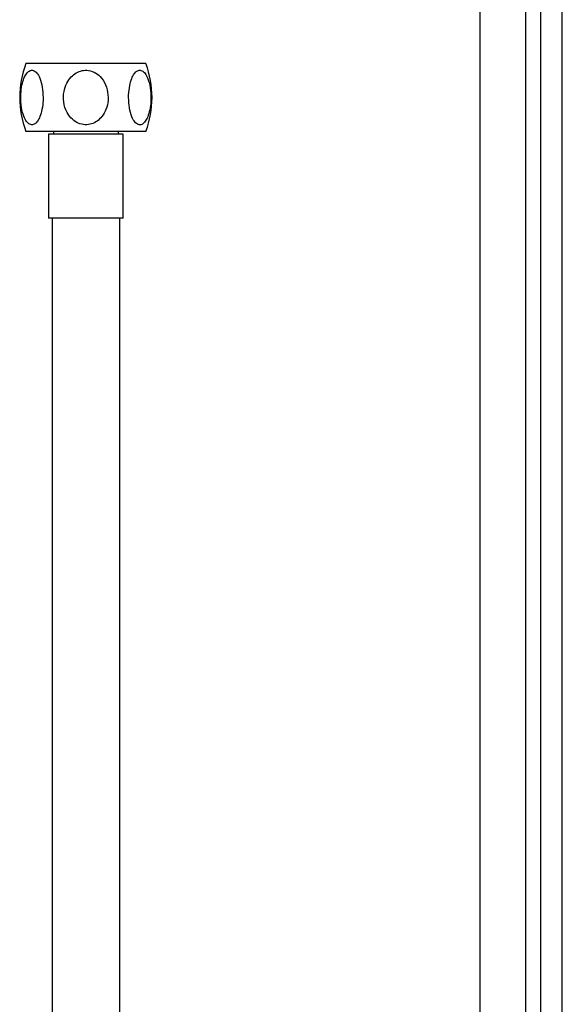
# Model space of a CAD drawing. Header units: millimetres. Extents: x 112 to 181, y 19 to 194.
# Tile 5 of 14: x 144 to 164, y 73 to 109. Entities that reach past the tile are written whole.
import ezdxf

# ---------------------------------------------------------------- set-up
doc = ezdxf.new("R2010")
doc.units = ezdxf.units.MM

msp = doc.modelspace()

# ---------------------------------------------------------------- linework, layer by layer
at = {"color": 7, "linetype": 'Continuous', "lineweight": 25}
for p, q in [((160.692, 130.283), (160.692, 24.244)), ((162.392, 24.244), (162.392, 130.283)), ((162.942, 130.283), (162.942, 47.189)), ((163.742, 47.189), (163.742, 130.283)), ((148.362, 107.371), (143.922, 107.371)), ((148.362, 104.871), (143.922, 104.871)), ((144.762, 104.771), (144.762, 101.671)), ((147.522, 104.771), (144.762, 104.771)), ((144.942, 104.871), (144.942, 104.771)), ((147.342, 104.771), (147.342, 104.871)), ((147.522, 101.671), (147.522, 104.771)), ((147.522, 101.671), (144.762, 101.671)), ((144.892, 101.671), (144.892, 41.671)), ((147.392, 41.671), (147.392, 101.671))]:
    msp.add_line(p, q, dxfattribs=at)
for centre, start, end in [((147.298, 106.121), 159.6825, 200.3175), ((144.986, 106.121), 339.6825, 20.3175)]:
    msp.add_arc(centre, 3.6, start, end, dxfattribs=at)
for points in [[(144.563, 106.121), (144.557, 106.25), (144.546, 106.508), (144.457, 106.825), (144.338, 107.038), (144.209, 107.136), (144.081, 107.128), (143.969, 107.04), (143.871, 106.88), (143.789, 106.643), (143.736, 106.325), (143.732, 105.946), (143.788, 105.587), (143.888, 105.319), (144.007, 105.158), (144.134, 105.098), (144.256, 105.133), (144.363, 105.244), (144.457, 105.426), (144.531, 105.689), (144.561, 105.935), (144.563, 106.086), (144.563, 106.121)], [(146.968, 106.121), (146.957, 106.25), (146.933, 106.508), (146.756, 106.825), (146.517, 107.038), (146.259, 107.136), (146.003, 107.128), (145.779, 107.04), (145.583, 106.88), (145.42, 106.643), (145.315, 106.325), (145.306, 105.946), (145.418, 105.587), (145.619, 105.319), (145.856, 105.158), (146.109, 105.098), (146.353, 105.133), (146.568, 105.244), (146.756, 105.426), (146.904, 105.689), (146.963, 105.935), (146.967, 106.086), (146.968, 106.121)], [(147.72, 106.121), (147.726, 105.992), (147.738, 105.733), (147.826, 105.417), (147.946, 105.203), (148.075, 105.105), (148.203, 105.113), (148.315, 105.202), (148.413, 105.361), (148.495, 105.598), (148.547, 105.917), (148.552, 106.295), (148.495, 106.655), (148.395, 106.923), (148.277, 107.084), (148.15, 107.144), (148.028, 107.108), (147.92, 106.998), (147.827, 106.815), (147.753, 106.553), (147.723, 106.306), (147.721, 106.156), (147.72, 106.121)]]:
    msp.add_open_spline(points, degree=3, knots=[0, 0, 0, 0, 0.067037, 0.134295, 0.183069, 0.232132, 0.274327, 0.313703, 0.355796, 0.404447, 0.462017, 0.528335, 0.599138, 0.654192, 0.699979, 0.745993, 0.786573, 0.826288, 0.870073, 0.921331, 0.981806, 1, 1, 1, 1], dxfattribs=at)

doc.saveas('drawing.dxf')
